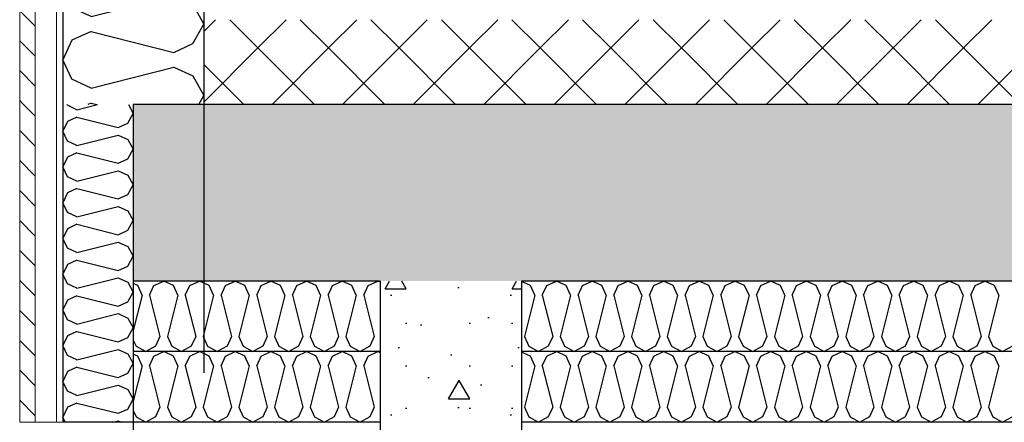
# Model space of a CAD drawing. Header units: millimetres. Extents: x -74465 to -41950, y 1470 to 14690.
# Tile 3 of 132: x -67838 to -66442, y 6670 to 7240. Entities that reach past the tile are written whole.
import ezdxf
from ezdxf.enums import TextEntityAlignment as Align

# ---------------------------------------------------------------- set-up
doc = ezdxf.new("R2010")
doc.units = ezdxf.units.MM
doc.header["$LTSCALE"] = 0.5
doc.header["$MEASUREMENT"] = 0
for name, pattern in [('Akselinje', [1500, 1000, -200, 100, -200]), ('PLINE', [0]), ('Wipeout_Contour', [2000, 0, -2000])]:
    doc.linetypes.add(name, pattern=pattern)
for name, color, linetype in [('23-- Yttervegger (Skravur)(Nye konstruksjoner)', 7, 'Continuous'), ('23-- Yttervegger(Nye konstruksjoner)', 7, 'Continuous'), ('231- Bærende yttervegger (Skravur)(Nye konstruksjoner)', 7, 'Continuous'), ('231- Bærende yttervegger(Nye konstruksjoner)', 7, 'Continuous'), ('232- Ikke-bærende yttervegger (Skravur)(Nye konstruksjoner)', 7, 'Continuous'), ('232- Ikke-bærende yttervegger(Nye konstruksjoner)', 7, 'Continuous'), ('251- Frittbærende dekker (Skravur)(Nye konstruksjoner)', 7, 'Continuous'), ('251- Frittbærende dekker(Nye konstruksjoner)', 7, 'Continuous'), ('253- Oppforet gulv_ påstøp (Skravur)(Nye konstruksjoner)', 7, 'Continuous'), ('253- Oppforet gulv_ påstøp(Nye konstruksjoner)', 7, 'Continuous'), ('82-- Modullinjer', 7, 'Continuous')]:
    doc.layers.add(name, color=color, linetype=linetype)
doc.layers.add('235- Utvendig kledning og overflate(Nye konstruksjoner)', color=7, linetype='Continuous', lineweight=0)
doc.styles.add('GENERATED_STYLE_1', font='arial.ttf')
pattern_1 = [(0, (0, 0), (0, 43.30127), [0, -25]), (0, (12.5, 21.65), (0, 43.30127), [0, -25])]
pattern_2 = [(315, (0, 0), (21.213203, 21.213203), [])]
pattern_3 = [(0, (0, 0), (0, 311.7692), [30, -150]), (0, (90, 155.9), (0, 311.7692), [30, -150]), (60, (0, 0), (-270, 155.8846), [30, -150]), (60, (180, 0), (-270, 155.8846), [30, -150]), (120, (30, 0), (270, 155.8846), [30, -150]), (120, (210, 0), (270, 155.8846), [30, -150]), (0, (0, 30), (0, 60), [0, -60, 0, -90.000004]), (45, (30, 30), (-42.42641, 42.42641), [0, -45, 0, -75.000003])]

# ---------------------------------------------------------------- blocks, each defined once
blk = doc.blocks.new('*X15')
at = {"layer": '231- Bærende yttervegger (Skravur)(Nye konstruksjoner)', "linetype": 'PLINE'}
for p, q in [((-67764.7, 8220), (-67776.6, 8194.9)), ((-67676.9, 8220), (-67619.1, 8205.6)), ((-67592, 8217.9), (-67590.8, 8220)), ((-67619.1, 8205.6), (-67592, 8217.9)), ((-67763.5, 8167.3), (-67776.6, 8194.9)), ((-67736.4, 8155), (-67619.1, 8184.3)), ((-67619.1, 8184.3), (-67592, 8172)), ((-67736.4, 8155), (-67763.5, 8167.3)), ((-67592, 8172), (-67576.6, 8144.3)), ((-67592, 8116.7), (-67576.6, 8144.3)), ((-67763.5, 8121.4), (-67776.6, 8093.8)), ((-67736.4, 8133.7), (-67763.5, 8121.4)), ((-67736.4, 8133.7), (-67619.1, 8104.4)), ((-67619.1, 8104.4), (-67592, 8116.7)), ((-67763.5, 8066.1), (-67776.6, 8093.8)), ((-67736.4, 8053.8), (-67619.1, 8083.1)), ((-67619.1, 8083.1), (-67592, 8070.8)), ((-67736.4, 8053.8), (-67763.5, 8066.1)), ((-67592, 8070.8), (-67576.6, 8043.2)), ((-67592, 8015.5), (-67576.6, 8043.2)), ((-67736.4, 8032.5), (-67763.5, 8020.2)), ((-67736.4, 8032.5), (-67619.1, 8003.2)), ((-67763.5, 8020.2), (-67776.6, 7992.6)), ((-67619.1, 8003.2), (-67592, 8015.5)), ((-67763.5, 7965), (-67776.6, 7992.6)), ((-67736.4, 7952.6), (-67619.1, 7982)), ((-67619.1, 7982), (-67592, 7969.6)), ((-67592, 7969.6), (-67576.6, 7942)), ((-67736.4, 7952.6), (-67763.5, 7965)), ((-67592, 7914.4), (-67576.6, 7942)), ((-67736.4, 7931.4), (-67763.5, 7919)), ((-67736.4, 7931.4), (-67619.1, 7902)), ((-67763.5, 7919), (-67776.6, 7891.4)), ((-67619.1, 7902), (-67592, 7914.4)), ((-67763.5, 7863.8), (-67776.6, 7891.4)), ((-67736.4, 7851.5), (-67619.1, 7880.8)), ((-67619.1, 7880.8), (-67592, 7868.5)), ((-67736.4, 7851.5), (-67763.5, 7863.8)), ((-67592, 7868.5), (-67576.6, 7840.8)), ((-67736.4, 7830.2), (-67763.5, 7817.9)), ((-67736.4, 7830.2), (-67619.1, 7800.9)), ((-67592, 7813.2), (-67576.6, 7840.8)), ((-67763.5, 7817.9), (-67776.6, 7790.2)), ((-67619.1, 7800.9), (-67592, 7813.2)), ((-67763.5, 7762.6), (-67776.6, 7790.2)), ((-67736.4, 7750.3), (-67619.1, 7779.6)), ((-67619.1, 7779.6), (-67592, 7767.3)), ((-67736.4, 7750.3), (-67763.5, 7762.6)), ((-67592, 7767.3), (-67576.6, 7739.7)), ((-67592, 7712), (-67576.6, 7739.7)), ((-67763.5, 7716.7), (-67776.6, 7689.1)), ((-67736.4, 7729), (-67763.5, 7716.7)), ((-67736.4, 7729), (-67619.1, 7699.7)), ((-67619.1, 7699.7), (-67592, 7712)), ((-67763.5, 7661.4), (-67776.6, 7689.1)), ((-67736.4, 7649.1), (-67619.1, 7678.4)), ((-67619.1, 7678.4), (-67592, 7666.1)), ((-67736.4, 7649.1), (-67763.5, 7661.4)), ((-67592, 7666.1), (-67576.6, 7638.5)), ((-67592, 7610.9), (-67576.6, 7638.5)), ((-67736.4, 7627.9), (-67763.5, 7615.5)), ((-67736.4, 7627.9), (-67619.1, 7598.5)), ((-67763.5, 7615.5), (-67776.6, 7587.9)), ((-67619.1, 7598.5), (-67592, 7610.9)), ((-67763.5, 7560.3), (-67776.6, 7587.9)), ((-67736.4, 7547.9), (-67619.1, 7577.3)), ((-67619.1, 7577.3), (-67592, 7564.9)), ((-67592, 7564.9), (-67576.6, 7537.3)), ((-67736.4, 7547.9), (-67763.5, 7560.3)), ((-67592, 7509.7), (-67576.6, 7537.3)), ((-67736.4, 7526.7), (-67763.5, 7514.4)), ((-67736.4, 7526.7), (-67619.1, 7497.4)), ((-67763.5, 7514.4), (-67776.6, 7486.7)), ((-67619.1, 7497.4), (-67592, 7509.7)), ((-67763.5, 7459.1), (-67776.6, 7486.7)), ((-67736.4, 7446.8), (-67619.1, 7476.1)), ((-67619.1, 7476.1), (-67592, 7463.8)), ((-67736.4, 7446.8), (-67763.5, 7459.1)), ((-67592, 7463.8), (-67576.6, 7436.1)), ((-67736.4, 7425.5), (-67763.5, 7413.2)), ((-67736.4, 7425.5), (-67619.1, 7396.2)), ((-67592, 7408.5), (-67576.6, 7436.1)), ((-67763.5, 7413.2), (-67776.6, 7385.6)), ((-67619.1, 7396.2), (-67592, 7408.5)), ((-67763.5, 7357.9), (-67776.6, 7385.6)), ((-67736.4, 7345.6), (-67619.1, 7374.9)), ((-67619.1, 7374.9), (-67592, 7362.6)), ((-67736.4, 7345.6), (-67763.5, 7357.9)), ((-67592, 7362.6), (-67576.6, 7335)), ((-67592, 7307.3), (-67576.6, 7335)), ((-67763.5, 7312), (-67776.6, 7284.4)), ((-67736.4, 7324.3), (-67763.5, 7312)), ((-67736.4, 7324.3), (-67619.1, 7295)), ((-67619.1, 7295), (-67592, 7307.3)), ((-67763.5, 7256.8), (-67776.6, 7284.4)), ((-67736.4, 7244.4), (-67619.1, 7273.8)), ((-67619.1, 7273.8), (-67592, 7261.4)), ((-67736.4, 7244.4), (-67763.5, 7256.8)), ((-67592, 7261.4), (-67576.6, 7233.8)), ((-67592, 7206.2), (-67576.6, 7233.8)), ((-67736.4, 7223.2), (-67763.5, 7210.8)), ((-67736.4, 7223.2), (-67619.1, 7193.8)), ((-67763.5, 7210.8), (-67776.6, 7183.2)), ((-67619.1, 7193.8), (-67592, 7206.2)), ((-67763.5, 7155.6), (-67776.6, 7183.2)), ((-67736.4, 7143.3), (-67619.1, 7172.6)), ((-67619.1, 7172.6), (-67592, 7160.3)), ((-67592, 7160.3), (-67576.6, 7132.6)), ((-67736.4, 7143.3), (-67763.5, 7155.6)), ((-67583.6, 7120), (-67576.6, 7132.6)), ((-67736.4, 7122), (-67740.8, 7120)), ((-67736.4, 7122), (-67728.4, 7120))]:
    blk.add_line(p, q, dxfattribs=at)
blk = doc.blocks.new('*X18')
at = {"layer": '232- Ikke-bærende yttervegger (Skravur)(Nye konstruksjoner)', "linetype": 'PLINE'}
for p, q in [((-67770, 7118.8), (-67770.6, 7120)), ((-67756.5, 7112.6), (-67770, 7118.8)), ((-67756.5, 7112.6), (-67727.1, 7120)), ((-67683.6, 7120), (-67676.6, 7107.3)), ((-67756.5, 7102), (-67770, 7095.9)), ((-67756.5, 7102), (-67697.8, 7087.4)), ((-67684.3, 7093.5), (-67676.6, 7107.3)), ((-67770, 7095.9), (-67776.6, 7082)), ((-67697.8, 7087.4), (-67684.3, 7093.5)), ((-67770, 7068.2), (-67776.6, 7082)), ((-67756.5, 7062.1), (-67697.8, 7076.7)), ((-67697.8, 7076.7), (-67684.3, 7070.6)), ((-67756.5, 7062.1), (-67770, 7068.2)), ((-67684.3, 7070.6), (-67676.6, 7056.7)), ((-67756.5, 7051.4), (-67770, 7045.3)), ((-67756.5, 7051.4), (-67697.8, 7036.8)), ((-67684.3, 7042.9), (-67676.6, 7056.7)), ((-67770, 7045.3), (-67776.6, 7031.5)), ((-67697.8, 7036.8), (-67684.3, 7042.9)), ((-67770, 7017.6), (-67776.6, 7031.5)), ((-67756.5, 7011.5), (-67697.8, 7026.1)), ((-67697.8, 7026.1), (-67684.3, 7020)), ((-67684.3, 7020), (-67676.6, 7006.2)), ((-67756.5, 7011.5), (-67770, 7017.6)), ((-67684.3, 6992.3), (-67676.6, 7006.2)), ((-67770, 6994.7), (-67776.6, 6980.9)), ((-67756.5, 7000.8), (-67770, 6994.7)), ((-67756.5, 7000.8), (-67697.8, 6986.2)), ((-67697.8, 6986.2), (-67684.3, 6992.3)), ((-67770, 6967.1), (-67776.6, 6980.9)), ((-67756.5, 6960.9), (-67770, 6967.1)), ((-67756.5, 6960.9), (-67697.8, 6975.6)), ((-67697.8, 6975.6), (-67684.3, 6969.4)), ((-67684.3, 6969.4), (-67676.6, 6955.6)), ((-67756.5, 6950.3), (-67770, 6944.1)), ((-67756.5, 6950.3), (-67697.8, 6935.6)), ((-67684.3, 6941.8), (-67676.6, 6955.6)), ((-67770, 6944.1), (-67776.6, 6930.3)), ((-67697.8, 6935.6), (-67684.3, 6941.8)), ((-67770, 6916.5), (-67776.6, 6930.3)), ((-67756.5, 6910.3), (-67697.8, 6925)), ((-67697.8, 6925), (-67684.3, 6918.8)), ((-67756.5, 6910.3), (-67770, 6916.5)), ((-67684.3, 6918.8), (-67676.6, 6905)), ((-67770, 6893.5), (-67776.6, 6879.7)), ((-67756.5, 6899.7), (-67770, 6893.5)), ((-67756.5, 6899.7), (-67697.8, 6885)), ((-67684.3, 6891.2), (-67676.6, 6905)), ((-67770, 6865.9), (-67776.6, 6879.7)), ((-67697.8, 6885), (-67684.3, 6891.2)), ((-67756.5, 6859.7), (-67770, 6865.9)), ((-67756.5, 6859.7), (-67697.8, 6874.4)), ((-67697.8, 6874.4), (-67684.3, 6868.2)), ((-67684.3, 6868.2), (-67676.6, 6854.4)), ((-67684.3, 6840.6), (-67676.6, 6854.4)), ((-67770, 6842.9), (-67776.6, 6829.1)), ((-67756.5, 6849.1), (-67770, 6842.9)), ((-67756.5, 6849.1), (-67697.8, 6834.4)), ((-67697.8, 6834.4), (-67684.3, 6840.6)), ((-67770, 6815.3), (-67776.6, 6829.1)), ((-67756.5, 6809.1), (-67697.8, 6823.8)), ((-67697.8, 6823.8), (-67684.3, 6817.6)), ((-67756.5, 6809.1), (-67770, 6815.3)), ((-67684.3, 6817.6), (-67676.6, 6803.8)), ((-67756.5, 6798.5), (-67770, 6792.3)), ((-67756.5, 6798.5), (-67697.8, 6783.8)), ((-67684.3, 6790), (-67676.6, 6803.8)), ((-67770, 6792.3), (-67776.6, 6778.5)), ((-67697.8, 6783.8), (-67684.3, 6790)), ((-67770, 6764.7), (-67776.6, 6778.5)), ((-67756.5, 6758.5), (-67697.8, 6773.2)), ((-67697.8, 6773.2), (-67684.3, 6767)), ((-67684.3, 6767), (-67676.6, 6753.2)), ((-67756.5, 6758.5), (-67770, 6764.7)), ((-67684.3, 6739.4), (-67676.6, 6753.2)), ((-67770, 6741.8), (-67776.6, 6727.9)), ((-67756.5, 6747.9), (-67770, 6741.8)), ((-67756.5, 6747.9), (-67697.8, 6733.2)), ((-67697.8, 6733.2), (-67684.3, 6739.4)), ((-67770, 6714.1), (-67776.6, 6727.9)), ((-67756.5, 6708), (-67770, 6714.1)), ((-67756.5, 6708), (-67697.8, 6722.6)), ((-67697.8, 6722.6), (-67684.3, 6716.5)), ((-67684.3, 6716.5), (-67676.6, 6702.6)), ((-67756.5, 6697.3), (-67770, 6691.2)), ((-67756.5, 6697.3), (-67697.8, 6682.7)), ((-67684.3, 6688.8), (-67676.6, 6702.6)), ((-67770, 6691.2), (-67776.6, 6677.3)), ((-67697.8, 6682.7), (-67684.3, 6688.8)), ((-67773.1, 6670), (-67776.6, 6677.3)), ((-67706, 6670), (-67697.8, 6672)), ((-67697.8, 6672), (-67693.4, 6670))]:
    blk.add_line(p, q, dxfattribs=at)
blk = doc.blocks.new('*X20')
at = {"layer": '253- Oppforet gulv_ påstøp (Skravur)(Nye konstruksjoner)', "linetype": 'PLINE'}
for p, q in [((-67576.6, 7223.4), (-67560, 7240)), ((-67500, 7200), (-67540, 7240)), ((-67500, 7200), (-67460, 7240)), ((-67400, 7200), (-67440, 7240)), ((-67400, 7200), (-67360, 7240)), ((-67300, 7200), (-67340, 7240)), ((-67300, 7200), (-67260, 7240)), ((-67200, 7200), (-67240, 7240)), ((-67200, 7200), (-67160, 7240)), ((-67100, 7200), (-67140, 7240)), ((-67100, 7200), (-67060, 7240)), ((-67000, 7200), (-67040, 7240)), ((-67000, 7200), (-66960, 7240)), ((-66900, 7200), (-66940, 7240)), ((-66900, 7200), (-66860, 7240)), ((-66800, 7200), (-66840, 7240)), ((-66800, 7200), (-66760, 7240)), ((-66700, 7200), (-66740, 7240)), ((-66700, 7200), (-66660, 7240)), ((-66600, 7200), (-66640, 7240)), ((-66600, 7200), (-66560, 7240)), ((-66500, 7200), (-66540, 7240)), ((-66500, 7200), (-66460, 7240)), ((-67576.6, 7123.4), (-67500, 7200)), ((-67420, 7120), (-67500, 7200)), ((-67480, 7120), (-67400, 7200)), ((-67320, 7120), (-67400, 7200)), ((-67380, 7120), (-67300, 7200)), ((-67220, 7120), (-67300, 7200)), ((-67280, 7120), (-67200, 7200)), ((-67120, 7120), (-67200, 7200)), ((-67180, 7120), (-67100, 7200)), ((-67020, 7120), (-67100, 7200)), ((-67080, 7120), (-67000, 7200)), ((-66920, 7120), (-67000, 7200)), ((-66980, 7120), (-66900, 7200)), ((-66820, 7120), (-66900, 7200)), ((-66880, 7120), (-66800, 7200)), ((-66720, 7120), (-66800, 7200)), ((-66780, 7120), (-66700, 7200)), ((-66620, 7120), (-66700, 7200)), ((-66680, 7120), (-66600, 7200)), ((-66520, 7120), (-66600, 7200)), ((-66580, 7120), (-66500, 7200)), ((-66420, 7120), (-66500, 7200)), ((-66480, 7120), (-66400, 7200)), ((-67520, 7120), (-67576.6, 7176.6))]:
    blk.add_line(p, q, dxfattribs=at)
blk = doc.blocks.new('*X21')
at = {"layer": '251- Frittbærende dekker (Skravur)(Nye konstruksjoner)', "linetype": 'PLINE'}
for p, q in [((-67113.8, 6863.5), (-67126.6, 6869.5)), ((-67090.8, 6863.5), (-67077, 6870)), ((-67063.2, 6863.5), (-67077, 6870)), ((-67040.2, 6863.5), (-67026.4, 6870)), ((-67012.6, 6863.5), (-67026.4, 6870)), ((-66989.7, 6863.5), (-66975.8, 6870)), ((-66962, 6863.5), (-66975.8, 6870)), ((-66939.1, 6863.5), (-66925.3, 6870)), ((-66911.4, 6863.5), (-66925.3, 6870)), ((-66888.5, 6863.5), (-66874.7, 6870)), ((-66860.9, 6863.5), (-66874.7, 6870)), ((-66837.9, 6863.5), (-66824.1, 6870)), ((-66810.3, 6863.5), (-66824.1, 6870)), ((-66787.3, 6863.5), (-66773.5, 6870)), ((-66759.7, 6863.5), (-66773.5, 6870)), ((-66736.7, 6863.5), (-66722.9, 6870)), ((-66709.1, 6863.5), (-66722.9, 6870)), ((-66686.1, 6863.5), (-66672.3, 6870)), ((-66658.5, 6863.5), (-66672.3, 6870)), ((-66635.6, 6863.5), (-66621.7, 6870)), ((-66607.9, 6863.5), (-66621.7, 6870)), ((-66585, 6863.5), (-66571.2, 6870)), ((-66557.3, 6863.5), (-66571.2, 6870)), ((-66534.4, 6863.5), (-66520.6, 6870)), ((-66506.8, 6863.5), (-66520.6, 6870)), ((-66483.8, 6863.5), (-66470, 6870)), ((-66456.2, 6863.5), (-66470, 6870)), ((-67107.6, 6849.9), (-67113.8, 6863.5)), ((-67097, 6849.9), (-67090.8, 6863.5)), ((-67057, 6849.9), (-67063.2, 6863.5)), ((-67046.4, 6849.9), (-67040.2, 6863.5)), ((-67006.5, 6849.9), (-67012.6, 6863.5)), ((-66995.8, 6849.9), (-66989.7, 6863.5)), ((-66955.9, 6849.9), (-66962, 6863.5)), ((-66945.2, 6849.9), (-66939.1, 6863.5)), ((-66905.3, 6849.9), (-66911.4, 6863.5)), ((-66894.7, 6849.9), (-66888.5, 6863.5)), ((-66854.7, 6849.9), (-66860.9, 6863.5)), ((-66844.1, 6849.9), (-66837.9, 6863.5)), ((-66804.1, 6849.9), (-66810.3, 6863.5)), ((-66793.5, 6849.9), (-66787.3, 6863.5)), ((-66753.5, 6849.9), (-66759.7, 6863.5)), ((-66742.9, 6849.9), (-66736.7, 6863.5)), ((-66702.9, 6849.9), (-66709.1, 6863.5)), ((-66692.3, 6849.9), (-66686.1, 6863.5)), ((-66652.3, 6849.9), (-66658.5, 6863.5)), ((-66641.7, 6849.9), (-66635.6, 6863.5)), ((-66601.8, 6849.9), (-66607.9, 6863.5)), ((-66591.1, 6849.9), (-66585, 6863.5)), ((-66551.2, 6849.9), (-66557.3, 6863.5)), ((-66540.5, 6849.9), (-66534.4, 6863.5)), ((-66500.6, 6849.9), (-66506.8, 6863.5)), ((-66490, 6849.9), (-66483.8, 6863.5)), ((-66450, 6849.9), (-66456.2, 6863.5)), ((-67107.6, 6849.9), (-67122.3, 6791.3)), ((-67097, 6849.9), (-67082.3, 6791.3)), ((-67057, 6849.9), (-67071.7, 6791.3)), ((-67046.4, 6849.9), (-67031.7, 6791.3)), ((-67006.5, 6849.9), (-67021.1, 6791.3)), ((-66995.8, 6849.9), (-66981.2, 6791.3)), ((-66955.9, 6849.9), (-66970.5, 6791.3)), ((-66945.2, 6849.9), (-66930.6, 6791.3)), ((-66905.3, 6849.9), (-66919.9, 6791.3)), ((-66894.7, 6849.9), (-66880, 6791.3)), ((-66854.7, 6849.9), (-66869.4, 6791.3)), ((-66844.1, 6849.9), (-66829.4, 6791.3)), ((-66804.1, 6849.9), (-66818.8, 6791.3)), ((-66793.5, 6849.9), (-66778.8, 6791.3)), ((-66753.5, 6849.9), (-66768.2, 6791.3)), ((-66742.9, 6849.9), (-66728.2, 6791.3)), ((-66702.9, 6849.9), (-66717.6, 6791.3)), ((-66692.3, 6849.9), (-66677.6, 6791.3)), ((-66652.3, 6849.9), (-66667, 6791.3)), ((-66641.7, 6849.9), (-66627.1, 6791.3)), ((-66601.8, 6849.9), (-66616.4, 6791.3)), ((-66591.1, 6849.9), (-66576.5, 6791.3)), ((-66551.2, 6849.9), (-66565.8, 6791.3)), ((-66540.5, 6849.9), (-66525.9, 6791.3)), ((-66500.6, 6849.9), (-66515.3, 6791.3)), ((-66490, 6849.9), (-66475.3, 6791.3)), ((-66450, 6849.9), (-66464.7, 6791.3)), ((-67122.3, 6791.3), (-67116.1, 6777.7)), ((-67082.3, 6791.3), (-67088.5, 6777.7)), ((-67071.7, 6791.3), (-67065.5, 6777.7)), ((-67031.7, 6791.3), (-67037.9, 6777.7)), ((-67021.1, 6791.3), (-67015, 6777.7)), ((-66981.2, 6791.3), (-66987.3, 6777.7)), ((-66970.5, 6791.3), (-66964.4, 6777.7)), ((-66930.6, 6791.3), (-66936.7, 6777.7)), ((-66919.9, 6791.3), (-66913.8, 6777.7)), ((-66880, 6791.3), (-66886.1, 6777.7)), ((-66869.4, 6791.3), (-66863.2, 6777.7)), ((-66829.4, 6791.3), (-66835.6, 6777.7)), ((-66818.8, 6791.3), (-66812.6, 6777.7)), ((-66778.8, 6791.3), (-66785, 6777.7)), ((-66768.2, 6791.3), (-66762, 6777.7)), ((-66728.2, 6791.3), (-66734.4, 6777.7)), ((-66717.6, 6791.3), (-66711.4, 6777.7)), ((-66677.6, 6791.3), (-66683.8, 6777.7)), ((-66667, 6791.3), (-66660.8, 6777.7)), ((-66627.1, 6791.3), (-66633.2, 6777.7)), ((-66616.4, 6791.3), (-66610.3, 6777.7)), ((-66576.5, 6791.3), (-66582.6, 6777.7)), ((-66565.8, 6791.3), (-66559.7, 6777.7)), ((-66525.9, 6791.3), (-66532, 6777.7)), ((-66515.3, 6791.3), (-66509.1, 6777.7)), ((-66475.3, 6791.3), (-66481.5, 6777.7)), ((-66464.7, 6791.3), (-66458.5, 6777.7)), ((-67116.1, 6777.7), (-67102.3, 6770)), ((-67088.5, 6777.7), (-67102.3, 6770)), ((-67065.5, 6777.7), (-67051.7, 6770)), ((-67037.9, 6777.7), (-67051.7, 6770)), ((-67015, 6777.7), (-67001.1, 6770)), ((-66987.3, 6777.7), (-67001.1, 6770)), ((-66964.4, 6777.7), (-66950.6, 6770)), ((-66936.7, 6777.7), (-66950.6, 6770)), ((-66913.8, 6777.7), (-66900, 6770)), ((-66886.1, 6777.7), (-66900, 6770)), ((-66863.2, 6777.7), (-66849.4, 6770)), ((-66835.6, 6777.7), (-66849.4, 6770)), ((-66812.6, 6777.7), (-66798.8, 6770)), ((-66785, 6777.7), (-66798.8, 6770)), ((-66762, 6777.7), (-66748.2, 6770)), ((-66734.4, 6777.7), (-66748.2, 6770)), ((-66711.4, 6777.7), (-66697.6, 6770)), ((-66683.8, 6777.7), (-66697.6, 6770)), ((-66660.8, 6777.7), (-66647, 6770)), ((-66633.2, 6777.7), (-66647, 6770)), ((-66610.3, 6777.7), (-66596.4, 6770)), ((-66582.6, 6777.7), (-66596.4, 6770)), ((-66559.7, 6777.7), (-66545.9, 6770)), ((-66532, 6777.7), (-66545.9, 6770)), ((-66509.1, 6777.7), (-66495.3, 6770)), ((-66481.5, 6777.7), (-66495.3, 6770)), ((-66458.5, 6777.7), (-66444.7, 6770)), ((-66430.9, 6777.7), (-66444.7, 6770))]:
    blk.add_line(p, q, dxfattribs=at)
blk = doc.blocks.new('*X22')
at = {"layer": '251- Frittbærende dekker (Skravur)(Nye konstruksjoner)', "linetype": 'PLINE'}
for p, q in [((-67113.8, 6763.5), (-67126.6, 6769.5)), ((-67090.8, 6763.5), (-67077, 6770)), ((-67063.2, 6763.5), (-67077, 6770)), ((-67040.2, 6763.5), (-67026.4, 6770)), ((-67012.6, 6763.5), (-67026.4, 6770)), ((-66989.7, 6763.5), (-66975.8, 6770)), ((-66962, 6763.5), (-66975.8, 6770)), ((-66939.1, 6763.5), (-66925.3, 6770)), ((-66911.4, 6763.5), (-66925.3, 6770)), ((-66888.5, 6763.5), (-66874.7, 6770)), ((-66860.9, 6763.5), (-66874.7, 6770)), ((-66837.9, 6763.5), (-66824.1, 6770)), ((-66810.3, 6763.5), (-66824.1, 6770)), ((-66787.3, 6763.5), (-66773.5, 6770)), ((-66759.7, 6763.5), (-66773.5, 6770)), ((-66736.7, 6763.5), (-66722.9, 6770)), ((-66709.1, 6763.5), (-66722.9, 6770)), ((-66686.1, 6763.5), (-66672.3, 6770)), ((-66658.5, 6763.5), (-66672.3, 6770)), ((-66635.6, 6763.5), (-66621.7, 6770)), ((-66607.9, 6763.5), (-66621.7, 6770)), ((-66585, 6763.5), (-66571.2, 6770)), ((-66557.3, 6763.5), (-66571.2, 6770)), ((-66534.4, 6763.5), (-66520.6, 6770)), ((-66506.8, 6763.5), (-66520.6, 6770)), ((-66483.8, 6763.5), (-66470, 6770)), ((-66456.2, 6763.5), (-66470, 6770)), ((-67107.6, 6749.9), (-67113.8, 6763.5)), ((-67097, 6749.9), (-67090.8, 6763.5)), ((-67057, 6749.9), (-67063.2, 6763.5)), ((-67046.4, 6749.9), (-67040.2, 6763.5)), ((-67006.5, 6749.9), (-67012.6, 6763.5)), ((-66995.8, 6749.9), (-66989.7, 6763.5)), ((-66955.9, 6749.9), (-66962, 6763.5)), ((-66945.2, 6749.9), (-66939.1, 6763.5)), ((-66905.3, 6749.9), (-66911.4, 6763.5)), ((-66894.7, 6749.9), (-66888.5, 6763.5)), ((-66854.7, 6749.9), (-66860.9, 6763.5)), ((-66844.1, 6749.9), (-66837.9, 6763.5)), ((-66804.1, 6749.9), (-66810.3, 6763.5)), ((-66793.5, 6749.9), (-66787.3, 6763.5)), ((-66753.5, 6749.9), (-66759.7, 6763.5)), ((-66742.9, 6749.9), (-66736.7, 6763.5)), ((-66702.9, 6749.9), (-66709.1, 6763.5)), ((-66692.3, 6749.9), (-66686.1, 6763.5)), ((-66652.3, 6749.9), (-66658.5, 6763.5)), ((-66641.7, 6749.9), (-66635.6, 6763.5)), ((-66601.8, 6749.9), (-66607.9, 6763.5)), ((-66591.1, 6749.9), (-66585, 6763.5)), ((-66551.2, 6749.9), (-66557.3, 6763.5)), ((-66540.5, 6749.9), (-66534.4, 6763.5)), ((-66500.6, 6749.9), (-66506.8, 6763.5)), ((-66490, 6749.9), (-66483.8, 6763.5)), ((-66450, 6749.9), (-66456.2, 6763.5)), ((-67107.6, 6749.9), (-67122.3, 6691.3)), ((-67097, 6749.9), (-67082.3, 6691.3)), ((-67057, 6749.9), (-67071.7, 6691.3)), ((-67046.4, 6749.9), (-67031.7, 6691.3)), ((-67006.5, 6749.9), (-67021.1, 6691.3)), ((-66995.8, 6749.9), (-66981.2, 6691.3)), ((-66955.9, 6749.9), (-66970.5, 6691.3)), ((-66945.2, 6749.9), (-66930.6, 6691.3)), ((-66905.3, 6749.9), (-66919.9, 6691.3)), ((-66894.7, 6749.9), (-66880, 6691.3)), ((-66854.7, 6749.9), (-66869.4, 6691.3)), ((-66844.1, 6749.9), (-66829.4, 6691.3)), ((-66804.1, 6749.9), (-66818.8, 6691.3)), ((-66793.5, 6749.9), (-66778.8, 6691.3)), ((-66753.5, 6749.9), (-66768.2, 6691.3)), ((-66742.9, 6749.9), (-66728.2, 6691.3)), ((-66702.9, 6749.9), (-66717.6, 6691.3)), ((-66692.3, 6749.9), (-66677.6, 6691.3)), ((-66652.3, 6749.9), (-66667, 6691.3)), ((-66641.7, 6749.9), (-66627.1, 6691.3)), ((-66601.8, 6749.9), (-66616.4, 6691.3)), ((-66591.1, 6749.9), (-66576.5, 6691.3)), ((-66551.2, 6749.9), (-66565.8, 6691.3)), ((-66540.5, 6749.9), (-66525.9, 6691.3)), ((-66500.6, 6749.9), (-66515.3, 6691.3)), ((-66490, 6749.9), (-66475.3, 6691.3)), ((-66450, 6749.9), (-66464.7, 6691.3)), ((-67122.3, 6691.3), (-67116.1, 6677.7)), ((-67082.3, 6691.3), (-67088.5, 6677.7)), ((-67071.7, 6691.3), (-67065.5, 6677.7)), ((-67031.7, 6691.3), (-67037.9, 6677.7)), ((-67021.1, 6691.3), (-67015, 6677.7)), ((-66981.2, 6691.3), (-66987.3, 6677.7)), ((-66970.5, 6691.3), (-66964.4, 6677.7)), ((-66930.6, 6691.3), (-66936.7, 6677.7)), ((-66919.9, 6691.3), (-66913.8, 6677.7)), ((-66880, 6691.3), (-66886.1, 6677.7)), ((-66869.4, 6691.3), (-66863.2, 6677.7)), ((-66829.4, 6691.3), (-66835.6, 6677.7)), ((-66818.8, 6691.3), (-66812.6, 6677.7)), ((-66778.8, 6691.3), (-66785, 6677.7)), ((-66768.2, 6691.3), (-66762, 6677.7)), ((-66728.2, 6691.3), (-66734.4, 6677.7)), ((-66717.6, 6691.3), (-66711.4, 6677.7)), ((-66677.6, 6691.3), (-66683.8, 6677.7)), ((-66667, 6691.3), (-66660.8, 6677.7)), ((-66627.1, 6691.3), (-66633.2, 6677.7)), ((-66616.4, 6691.3), (-66610.3, 6677.7)), ((-66576.5, 6691.3), (-66582.6, 6677.7)), ((-66565.8, 6691.3), (-66559.7, 6677.7)), ((-66525.9, 6691.3), (-66532, 6677.7)), ((-66515.3, 6691.3), (-66509.1, 6677.7)), ((-66475.3, 6691.3), (-66481.5, 6677.7)), ((-66464.7, 6691.3), (-66458.5, 6677.7)), ((-67116.1, 6677.7), (-67102.3, 6670)), ((-67088.5, 6677.7), (-67102.3, 6670)), ((-67065.5, 6677.7), (-67051.7, 6670)), ((-67037.9, 6677.7), (-67051.7, 6670)), ((-67015, 6677.7), (-67001.1, 6670)), ((-66987.3, 6677.7), (-67001.1, 6670)), ((-66964.4, 6677.7), (-66950.6, 6670)), ((-66936.7, 6677.7), (-66950.6, 6670)), ((-66913.8, 6677.7), (-66900, 6670)), ((-66886.1, 6677.7), (-66900, 6670)), ((-66863.2, 6677.7), (-66849.4, 6670)), ((-66835.6, 6677.7), (-66849.4, 6670)), ((-66812.6, 6677.7), (-66798.8, 6670)), ((-66785, 6677.7), (-66798.8, 6670)), ((-66762, 6677.7), (-66748.2, 6670)), ((-66734.4, 6677.7), (-66748.2, 6670)), ((-66711.4, 6677.7), (-66697.6, 6670)), ((-66683.8, 6677.7), (-66697.6, 6670)), ((-66660.8, 6677.7), (-66647, 6670)), ((-66633.2, 6677.7), (-66647, 6670)), ((-66610.3, 6677.7), (-66596.4, 6670)), ((-66582.6, 6677.7), (-66596.4, 6670)), ((-66559.7, 6677.7), (-66545.9, 6670)), ((-66532, 6677.7), (-66545.9, 6670)), ((-66509.1, 6677.7), (-66495.3, 6670)), ((-66481.5, 6677.7), (-66495.3, 6670)), ((-66458.5, 6677.7), (-66444.7, 6670)), ((-66430.9, 6677.7), (-66444.7, 6670))]:
    blk.add_line(p, q, dxfattribs=at)
blk = doc.blocks.new('*X23')
at = {"layer": '251- Frittbærende dekker (Skravur)(Nye konstruksjoner)', "linetype": 'PLINE'}
for p, q in [((-67670.2, 6863.5), (-67676.6, 6866.5)), ((-67647.3, 6863.5), (-67633.5, 6870)), ((-67619.6, 6863.5), (-67633.5, 6870)), ((-67596.7, 6863.5), (-67582.9, 6870)), ((-67569.1, 6863.5), (-67582.9, 6870)), ((-67546.1, 6863.5), (-67532.3, 6870)), ((-67518.5, 6863.5), (-67532.3, 6870)), ((-67495.5, 6863.5), (-67481.7, 6870)), ((-67467.9, 6863.5), (-67481.7, 6870)), ((-67444.9, 6863.5), (-67431.1, 6870)), ((-67417.3, 6863.5), (-67431.1, 6870)), ((-67394.3, 6863.5), (-67380.5, 6870)), ((-67366.7, 6863.5), (-67380.5, 6870)), ((-67343.8, 6863.5), (-67329.9, 6870)), ((-67326.6, 6868.4), (-67329.9, 6870)), ((-67664.1, 6849.9), (-67670.2, 6863.5)), ((-67653.4, 6849.9), (-67647.3, 6863.5)), ((-67613.5, 6849.9), (-67619.6, 6863.5)), ((-67602.9, 6849.9), (-67596.7, 6863.5)), ((-67562.9, 6849.9), (-67569.1, 6863.5)), ((-67552.3, 6849.9), (-67546.1, 6863.5)), ((-67512.3, 6849.9), (-67518.5, 6863.5)), ((-67501.7, 6849.9), (-67495.5, 6863.5)), ((-67461.7, 6849.9), (-67467.9, 6863.5)), ((-67451.1, 6849.9), (-67444.9, 6863.5)), ((-67411.1, 6849.9), (-67417.3, 6863.5)), ((-67400.5, 6849.9), (-67394.3, 6863.5)), ((-67360.6, 6849.9), (-67366.7, 6863.5)), ((-67349.9, 6849.9), (-67343.8, 6863.5)), ((-67664.1, 6849.9), (-67676.6, 6799.9)), ((-67653.4, 6849.9), (-67638.8, 6791.3)), ((-67613.5, 6849.9), (-67628.1, 6791.3)), ((-67602.9, 6849.9), (-67588.2, 6791.3)), ((-67562.9, 6849.9), (-67577.6, 6791.3)), ((-67552.3, 6849.9), (-67537.6, 6791.3)), ((-67512.3, 6849.9), (-67527, 6791.3)), ((-67501.7, 6849.9), (-67487, 6791.3)), ((-67461.7, 6849.9), (-67476.4, 6791.3)), ((-67451.1, 6849.9), (-67436.4, 6791.3)), ((-67411.1, 6849.9), (-67425.8, 6791.3)), ((-67400.5, 6849.9), (-67385.8, 6791.3)), ((-67360.6, 6849.9), (-67375.2, 6791.3)), ((-67349.9, 6849.9), (-67335.3, 6791.3)), ((-67676.6, 6786.5), (-67672.6, 6777.7)), ((-67638.8, 6791.3), (-67644.9, 6777.7)), ((-67628.1, 6791.3), (-67622, 6777.7)), ((-67588.2, 6791.3), (-67594.4, 6777.7)), ((-67577.6, 6791.3), (-67571.4, 6777.7)), ((-67537.6, 6791.3), (-67543.8, 6777.7)), ((-67527, 6791.3), (-67520.8, 6777.7)), ((-67487, 6791.3), (-67493.2, 6777.7)), ((-67476.4, 6791.3), (-67470.2, 6777.7)), ((-67436.4, 6791.3), (-67442.6, 6777.7)), ((-67425.8, 6791.3), (-67419.6, 6777.7)), ((-67385.8, 6791.3), (-67392, 6777.7)), ((-67375.2, 6791.3), (-67369.1, 6777.7)), ((-67335.3, 6791.3), (-67341.4, 6777.7)), ((-67672.6, 6777.7), (-67658.8, 6770)), ((-67644.9, 6777.7), (-67658.8, 6770)), ((-67622, 6777.7), (-67608.2, 6770)), ((-67594.4, 6777.7), (-67608.2, 6770)), ((-67571.4, 6777.7), (-67557.6, 6770)), ((-67543.8, 6777.7), (-67557.6, 6770)), ((-67520.8, 6777.7), (-67507, 6770)), ((-67493.2, 6777.7), (-67507, 6770)), ((-67470.2, 6777.7), (-67456.4, 6770)), ((-67442.6, 6777.7), (-67456.4, 6770)), ((-67419.6, 6777.7), (-67405.8, 6770)), ((-67392, 6777.7), (-67405.8, 6770)), ((-67369.1, 6777.7), (-67355.2, 6770)), ((-67341.4, 6777.7), (-67355.2, 6770))]:
    blk.add_line(p, q, dxfattribs=at)
blk = doc.blocks.new('*X24')
at = {"layer": '251- Frittbærende dekker (Skravur)(Nye konstruksjoner)', "linetype": 'PLINE'}
for p, q in [((-67647.3, 6763.5), (-67633.5, 6770)), ((-67619.6, 6763.5), (-67633.5, 6770)), ((-67596.7, 6763.5), (-67582.9, 6770)), ((-67569.1, 6763.5), (-67582.9, 6770)), ((-67546.1, 6763.5), (-67532.3, 6770)), ((-67518.5, 6763.5), (-67532.3, 6770)), ((-67495.5, 6763.5), (-67481.7, 6770)), ((-67467.9, 6763.5), (-67481.7, 6770)), ((-67444.9, 6763.5), (-67431.1, 6770)), ((-67417.3, 6763.5), (-67431.1, 6770)), ((-67394.3, 6763.5), (-67380.5, 6770)), ((-67366.7, 6763.5), (-67380.5, 6770)), ((-67343.8, 6763.5), (-67329.9, 6770)), ((-67326.6, 6768.4), (-67329.9, 6770)), ((-67670.2, 6763.5), (-67676.6, 6766.5)), ((-67664.1, 6749.9), (-67670.2, 6763.5)), ((-67653.4, 6749.9), (-67647.3, 6763.5)), ((-67613.5, 6749.9), (-67619.6, 6763.5)), ((-67602.9, 6749.9), (-67596.7, 6763.5)), ((-67562.9, 6749.9), (-67569.1, 6763.5)), ((-67552.3, 6749.9), (-67546.1, 6763.5)), ((-67512.3, 6749.9), (-67518.5, 6763.5)), ((-67501.7, 6749.9), (-67495.5, 6763.5)), ((-67461.7, 6749.9), (-67467.9, 6763.5)), ((-67451.1, 6749.9), (-67444.9, 6763.5)), ((-67411.1, 6749.9), (-67417.3, 6763.5)), ((-67400.5, 6749.9), (-67394.3, 6763.5)), ((-67360.6, 6749.9), (-67366.7, 6763.5)), ((-67349.9, 6749.9), (-67343.8, 6763.5)), ((-67664.1, 6749.9), (-67676.6, 6699.9)), ((-67653.4, 6749.9), (-67638.8, 6691.3)), ((-67613.5, 6749.9), (-67628.1, 6691.3)), ((-67602.9, 6749.9), (-67588.2, 6691.3)), ((-67562.9, 6749.9), (-67577.6, 6691.3)), ((-67552.3, 6749.9), (-67537.6, 6691.3)), ((-67512.3, 6749.9), (-67527, 6691.3)), ((-67501.7, 6749.9), (-67487, 6691.3)), ((-67461.7, 6749.9), (-67476.4, 6691.3)), ((-67451.1, 6749.9), (-67436.4, 6691.3)), ((-67411.1, 6749.9), (-67425.8, 6691.3)), ((-67400.5, 6749.9), (-67385.8, 6691.3)), ((-67360.6, 6749.9), (-67375.2, 6691.3)), ((-67349.9, 6749.9), (-67335.3, 6691.3)), ((-67676.6, 6686.5), (-67672.6, 6677.7)), ((-67638.8, 6691.3), (-67644.9, 6677.7)), ((-67628.1, 6691.3), (-67622, 6677.7)), ((-67588.2, 6691.3), (-67594.4, 6677.7)), ((-67577.6, 6691.3), (-67571.4, 6677.7)), ((-67537.6, 6691.3), (-67543.8, 6677.7)), ((-67527, 6691.3), (-67520.8, 6677.7)), ((-67487, 6691.3), (-67493.2, 6677.7)), ((-67476.4, 6691.3), (-67470.2, 6677.7)), ((-67436.4, 6691.3), (-67442.6, 6677.7)), ((-67425.8, 6691.3), (-67419.6, 6677.7)), ((-67385.8, 6691.3), (-67392, 6677.7)), ((-67375.2, 6691.3), (-67369.1, 6677.7)), ((-67335.3, 6691.3), (-67341.4, 6677.7)), ((-67672.6, 6677.7), (-67658.8, 6670)), ((-67644.9, 6677.7), (-67658.8, 6670)), ((-67622, 6677.7), (-67608.2, 6670)), ((-67594.4, 6677.7), (-67608.2, 6670)), ((-67571.4, 6677.7), (-67557.6, 6670)), ((-67543.8, 6677.7), (-67557.6, 6670)), ((-67520.8, 6677.7), (-67507, 6670)), ((-67493.2, 6677.7), (-67507, 6670)), ((-67470.2, 6677.7), (-67456.4, 6670)), ((-67442.6, 6677.7), (-67456.4, 6670)), ((-67419.6, 6677.7), (-67405.8, 6670)), ((-67392, 6677.7), (-67405.8, 6670)), ((-67369.1, 6677.7), (-67355.2, 6670)), ((-67341.4, 6677.7), (-67355.2, 6670))]:
    blk.add_line(p, q, dxfattribs=at)
blk = doc.blocks.new('Standard grid marker[5]', base_point=(-67576.6, 14189.9))
at = {"layer": '82-- Modullinjer', "linetype": 'Akselinje'}
blk.add_line((-67576.6, 13989.9), (-67576.6, 2170), dxfattribs=at)
at = {"layer": '82-- Modullinjer', "style": 'GENERATED_STYLE_1'}
for tag, p in [('AC_MarkerText_1_0', (-67576.6, 14527.4)), ('AC_MarkerText_1_1', (-67576.6, 1807.5))]:
    blk.add_attdef(tag, text='', height=175, rotation=360, dxfattribs=at).set_placement(p, align=Align.TOP_CENTER)

msp = doc.modelspace()

# ---------------------------------------------------------------- hatches: boundary and pattern name
at = {"layer": '23-- Yttervegger (Skravur)(Nye konstruksjoner)', "linetype": 'Continuous'}
h = msp.add_hatch(dxfattribs=at)
h.set_pattern_fill('Betong_strukturell', color=256, style=0, pattern_type=2)
h.set_pattern_definition(pattern_3)
h.paths.add_polyline_path([(-67126.6, 3220), (-67126.6, 6870), (-67326.6, 6870), (-67326.6, 3220)])
at = {"layer": '231- Bærende yttervegger (Skravur)(Nye konstruksjoner)', "linetype": 'Continuous'}
h = msp.add_hatch(dxfattribs=at)
h.set_pattern_fill('Prikker_tett', color=256, style=0, pattern_type=2)
h.set_pattern_definition(pattern_1)
h.paths.add_polyline_path([(-67785.6, 8220), (-67785.6, 7120), (-67776.6, 7120), (-67776.6, 8220)])
at = {"layer": '251- Frittbærende dekker (Skravur)(Nye konstruksjoner)', "linetype": 'Continuous'}
h = msp.add_hatch(dxfattribs=at)
h.set_pattern_fill('Betong_strukturell', color=256, style=0, pattern_type=2)
h.set_pattern_definition(pattern_3)
h.paths.add_polyline_path([(-67676.6, 6870), (-54884.6, 6870), (-54884.6, 7120), (-67676.6, 7120)])
h = msp.add_hatch(dxfattribs=at)
h.set_pattern_fill('Prikker_tett', color=256, style=0, pattern_type=2)
h.set_pattern_definition(pattern_1)
h.paths.add_polyline_path([(-67676.6, 6668), (-67326.6, 6668), (-67326.6, 6670), (-67676.6, 6670)])

# ---------------------------------------------------------------- linework, layer by layer
at = {"layer": '23-- Yttervegger(Nye konstruksjoner)', "linetype": 'PLINE', "flags": 128}
for points in [[(-67326.6, 6870), (-67326.6, 6770), (-67326.6, 6670), (-67326.6, 6668), (-67326.6, 6632), (-67326.6, 6610)], [(-67126.6, 6870), (-67126.6, 6770), (-67126.6, 6670), (-67126.6, 6668), (-67126.6, 6632), (-67126.6, 6610)]]:
    msp.add_lwpolyline(points, dxfattribs=at)
at = {"layer": '231- Bærende yttervegger(Nye konstruksjoner)', "linetype": 'PLINE'}
msp.add_line((-67776.6, 8220), (-67776.6, 7120), dxfattribs=at)
at = {"layer": '231- Bærende yttervegger(Nye konstruksjoner)', "linetype": 'PLINE', "flags": 128}
msp.add_lwpolyline([(-67576.6, 8220), (-67576.6, 7240), (-67576.6, 7120)], dxfattribs=at)
at = {"layer": '232- Ikke-bærende yttervegger(Nye konstruksjoner)', "linetype": 'PLINE'}
for p in [(-67776.6, 7120), (-67676.6, 6670)]:
    msp.add_line(p, (-67776.6, 6670), dxfattribs=at)
at = {"layer": '232- Ikke-bærende yttervegger(Nye konstruksjoner)', "linetype": 'PLINE', "flags": 128}
msp.add_lwpolyline([(-67676.6, 6870), (-67676.6, 6770), (-67676.6, 6670)], dxfattribs=at)
at = {"layer": '235- Utvendig kledning og overflate(Nye konstruksjoner)', "linetype": 'PLINE'}
msp.add_line((-67837.6, 7120), (-67837.6, 6670), dxfattribs=at)
at = {"layer": '235- Utvendig kledning og overflate(Nye konstruksjoner)', "linetype": 'PLINE', "flags": 128}
msp.add_lwpolyline([(-67837.6, 8220), (-67837.6, 8213), (-67837.6, 7120)], dxfattribs=at)
at = {"layer": '251- Frittbærende dekker(Nye konstruksjoner)', "linetype": 'PLINE'}
for p, q in [((-67676.6, 7120), (-67676.6, 6870)), ((-67326.6, 6870), (-67676.6, 6870)), ((-54826.6, 6870), (-67126.6, 6870)), ((-67326.6, 6770), (-67676.6, 6770)), ((-54826.6, 6770), (-67126.6, 6770)), ((-67326.6, 6670), (-67676.6, 6670)), ((-54826.6, 6670), (-67126.6, 6670))]:
    msp.add_line(p, q, dxfattribs=at)
at = {"layer": '251- Frittbærende dekker(Nye konstruksjoner)', "linetype": 'PLINE', "flags": 128}
for points in [[(-54851.6, 7120), (-55001.6, 7120), (-61651.6, 7120), (-61664.1, 7120), (-61676.6, 7120), (-61876.6, 7120), (-61889.1, 7120), (-61901.6, 7120), (-67576.6, 7120), (-67676.6, 7120)], [(-67676.6, 6670), (-67676.6, 6668), (-67676.6, 6632), (-67676.6, 6610)]]:
    msp.add_lwpolyline(points, dxfattribs=at)

# ---------------------------------------------------------------- block references
at = {"layer": '231- Bærende yttervegger(Nye konstruksjoner)'}
msp.add_blockref('*X15', (0, 0), dxfattribs=at)
at = {"layer": '232- Ikke-bærende yttervegger(Nye konstruksjoner)'}
msp.add_blockref('*X18', (0, 0), dxfattribs=at)
at = {"layer": '251- Frittbærende dekker(Nye konstruksjoner)'}
for name in ['*X23', '*X21', '*X24', '*X22']:
    msp.add_blockref(name, (0, 0), dxfattribs=at)
at = {"layer": '253- Oppforet gulv_ påstøp(Nye konstruksjoner)'}
msp.add_blockref('*X20', (0, 0), dxfattribs=at)

# ---------------------------------------------------------------- next in the draw order: wipeouts: each hides what was drawn before it
at = {"linetype": 'Wipeout_Contour', "ltscale": 272940.879929}
msp.add_wipeout([(-67785.6, 7120), (-67785.6, 8220), (-67815.6, 8220), (-67815.6, 7120)], dxfattribs=at).dxf.layer = '231- Bærende yttervegger (Skravur)(Nye konstruksjoner)'

# ---------------------------------------------------------------- next in the draw order: hatches: boundary and pattern name
at = {"layer": '231- Bærende yttervegger (Skravur)(Nye konstruksjoner)', "linetype": 'Continuous'}
h = msp.add_hatch(dxfattribs=at)
h.set_pattern_fill('Skrålinjer_1', color=256, style=0, pattern_type=2)
h.set_pattern_definition(pattern_2)
h.paths.add_polyline_path([(-67837.6, 8220), (-67837.6, 7120), (-67815.6, 7120), (-67815.6, 8220)])
at = {"layer": '232- Ikke-bærende yttervegger (Skravur)(Nye konstruksjoner)', "linetype": 'Continuous'}
h = msp.add_hatch(dxfattribs=at)
h.set_pattern_fill('Prikker_tett', color=256, style=0, pattern_type=2)
h.set_pattern_definition(pattern_1)
h.paths.add_polyline_path([(-67785.6, 7120), (-67785.6, 6670), (-67776.6, 6670), (-67776.6, 7120)])

# ---------------------------------------------------------------- next in the draw order: linework, layer by layer
at = {"layer": '235- Utvendig kledning og overflate(Nye konstruksjoner)', "linetype": 'PLINE'}
for p, q in [((-67815.6, 8220), (-67815.6, 7120)), ((-67785.6, 8220), (-67785.6, 7120))]:
    msp.add_line(p, q, dxfattribs=at)

# ---------------------------------------------------------------- next in the draw order: wipeouts: each hides what was drawn before it
at = {"linetype": 'Wipeout_Contour', "ltscale": 272602.531411}
msp.add_wipeout([(-67815.6, 7120), (-67815.6, 6670), (-67785.6, 6670), (-67785.6, 7120)], dxfattribs=at).dxf.layer = '232- Ikke-bærende yttervegger (Skravur)(Nye konstruksjoner)'

# ---------------------------------------------------------------- next in the draw order: hatches: boundary and pattern name
at = {"layer": '232- Ikke-bærende yttervegger (Skravur)(Nye konstruksjoner)', "linetype": 'Continuous'}
h = msp.add_hatch(dxfattribs=at)
h.set_pattern_fill('Skrålinjer_1', color=256, style=0, pattern_type=2)
h.set_pattern_definition(pattern_2)
h.paths.add_polyline_path([(-67837.6, 6670), (-67815.6, 6670), (-67815.6, 7120), (-67837.6, 7120)])

# ---------------------------------------------------------------- next in the draw order: linework, layer by layer
at = {"layer": '235- Utvendig kledning og overflate(Nye konstruksjoner)', "linetype": 'PLINE'}
for p, q in [((-67815.6, 7120), (-67815.6, 6670)), ((-67785.6, 7120), (-67785.6, 6670))]:
    msp.add_line(p, q, dxfattribs=at)
at = {"layer": '235- Utvendig kledning og overflate(Nye konstruksjoner)', "linetype": 'PLINE', "flags": 128}
msp.add_lwpolyline([(-67776.6, 6670), (-67785.6, 6670), (-67815.6, 6670), (-67837.6, 6670)], dxfattribs=at)

# ---------------------------------------------------------------- next in the draw order: block references
at = {"layer": '82-- Modullinjer', "linetype": 'PLINE'}
msp.add_blockref('Standard grid marker[5]', (-67576.6, 14189.9), dxfattribs=at)

doc.saveas('drawing.dxf')
